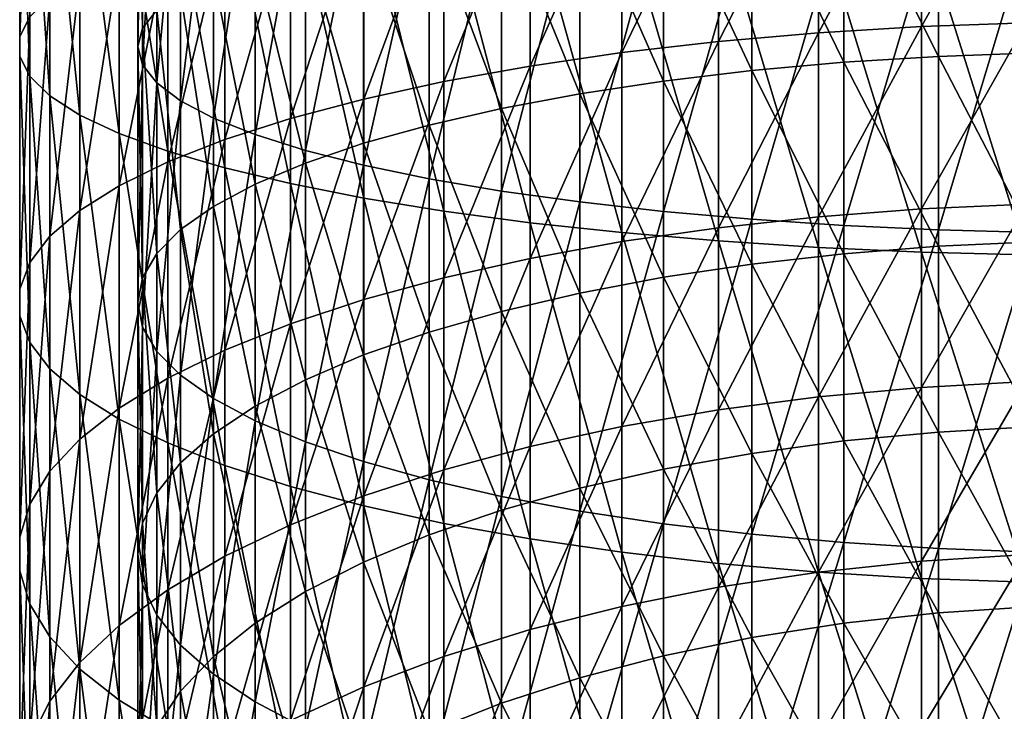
# Model space of a CAD drawing. Header units: metres. Extents: x -22 to 73, y -229 to 22.
# Tile 44 of 256: x -14 to -2, y -161 to -152. Entities that reach past the tile are written whole.
import ezdxf

# ---------------------------------------------------------------- set-up
doc = ezdxf.new("R2010")
doc.units = ezdxf.units.M
doc.layers.add('solid_509500_SW0001', color=7, linetype='CONTINUOUS')

msp = doc.modelspace()

# ---------------------------------------------------------------- linework, layer by layer
at = {"layer": 'solid_509500_SW0001'}
for points in [[(-13.984142, -152.268234, 304.710083), (-13.984142, -149.054703, 305.21579), (-13.8575, -148.89183, 303.899567)], [(-13.8575, -152.018967, 303.40744), (-13.984142, -152.268234, 304.710083), (-13.8575, -148.89183, 303.899567)], [(-13.984142, -152.518616, 306.018616), (-13.984142, -149.218307, 306.537994), (-13.984142, -149.054703, 305.21579)], [(-13.984142, -152.268234, 304.710083), (-13.984142, -152.518616, 306.018616), (-13.984142, -149.054703, 305.21579)], [(-12.439809, -152.163162, 304.16098), (-12.439809, -148.986038, 304.66095), (-12.5, -149.136505, 305.876892)], [(-12.439809, -152.163162, 304.16098), (-12.259816, -151.935104, 302.969177), (-12.439809, -148.986038, 304.66095)], [(-13.8575, -152.767883, 307.321259), (-13.8575, -149.381165, 307.854218), (-13.984142, -149.218307, 306.537994)], [(-13.984142, -152.518616, 306.018616), (-13.8575, -152.767883, 307.321259), (-13.984142, -149.218307, 306.537994)], [(-12.5, -152.393433, 305.364349), (-12.5, -149.136505, 305.876892), (-12.439809, -149.286957, 307.092834)], [(-12.5, -152.393433, 305.364349), (-12.439809, -152.163162, 304.16098), (-12.5, -149.136505, 305.876892)], [(-12.439809, -152.623688, 306.567719), (-12.5, -152.393433, 305.364349), (-12.439809, -149.286957, 307.092834)], [(-12.439809, -152.623688, 306.567719), (-12.439809, -149.286957, 307.092834), (-12.259816, -149.435974, 308.297058)], [(-13.605362, -153.013748, 308.606171), (-13.605362, -149.541824, 309.152527), (-13.8575, -149.381165, 307.854218)], [(-13.8575, -152.767883, 307.321259), (-13.605362, -153.013748, 308.606171), (-13.8575, -149.381165, 307.854218)], [(-12.259816, -152.851746, 307.759521), (-12.439809, -152.623688, 306.567719), (-12.259816, -149.435974, 308.297058)], [(-12.259816, -152.851746, 307.759521), (-12.259816, -149.435974, 308.297058), (-11.961754, -149.582092, 309.477966)], [(-13.230011, -153.253998, 309.861694), (-13.230011, -149.698807, 310.421173), (-13.605362, -149.541824, 309.152527)], [(-13.605362, -153.013748, 308.606171), (-13.230011, -153.253998, 309.861694), (-13.605362, -149.541824, 309.152527)], [(-11.961754, -153.075378, 308.928253), (-12.259816, -152.851746, 307.759521), (-11.961754, -149.582092, 309.477966)], [(-11.961754, -153.075378, 308.928253), (-11.961754, -149.582092, 309.477966), (-11.548494, -149.723923, 310.624237)], [(-12.734848, -153.48645, 311.076538), (-12.734848, -149.850693, 311.648682), (-13.230011, -149.698807, 310.421173)], [(-13.230011, -153.253998, 309.861694), (-12.734848, -153.48645, 311.076538), (-13.230011, -149.698807, 310.421173)], [(-11.548494, -153.292435, 310.062653), (-11.961754, -153.075378, 308.928253), (-11.548494, -149.723923, 310.624237)], [(-11.548494, -153.292435, 310.062653), (-11.548494, -149.723923, 310.624237), (-11.024015, -149.860107, 311.724762)], [(-3.944256, -152.220901, 291.639801), (-3.944256, -149.868851, 292.170807), (-2.649518, -149.80983, 291.862305)], [(-2.649518, -152.141663, 291.335876), (-3.944256, -152.220901, 291.639801), (-2.649518, -149.80983, 291.862305)], [(-2.649518, -152.141663, 291.335876), (-2.649518, -149.80983, 291.862305), (-1.330785, -149.774185, 291.676086)], [(-1.330785, -152.093826, 291.152405), (-2.649518, -152.141663, 291.335876), (-1.330785, -149.774185, 291.676086)], [(-12.124355, -153.709, 312.239624), (-12.124355, -149.996109, 312.823914), (-12.734848, -149.850693, 311.648682)], [(-12.734848, -153.48645, 311.076538), (-12.124355, -153.709, 312.239624), (-12.734848, -149.850693, 311.648682)], [(-11.024015, -153.500854, 311.151825), (-11.548494, -153.292435, 310.062653), (-11.024015, -149.860107, 311.724762)], [(-11.024015, -153.500854, 311.151825), (-11.024015, -149.860107, 311.724762), (-10.393371, -149.989304, 312.768951)], [(-6.415171, -152.470428, 292.597015), (-6.415171, -150.054764, 293.142395), (-5.203274, -149.950745, 292.598816)], [(-5.203274, -152.330826, 292.061462), (-6.415171, -152.470428, 292.597015), (-5.203274, -149.950745, 292.598816)], [(-5.203274, -152.330826, 292.061462), (-5.203274, -149.950745, 292.598816), (-3.944256, -149.868851, 292.170807)], [(-3.944256, -152.220901, 291.639801), (-5.203274, -152.330826, 292.061462), (-3.944256, -149.868851, 292.170807)], [(-11.404063, -153.919647, 313.340454), (-11.404063, -150.133743, 313.936218), (-12.124355, -149.996109, 312.823914)], [(-12.124355, -153.709, 312.239624), (-11.404063, -153.919647, 313.340454), (-12.124355, -149.996109, 312.823914)], [(-10.393371, -153.698593, 312.185242), (-11.024015, -153.500854, 311.151825), (-10.393371, -149.989304, 312.768951)], [(-10.393371, -153.698593, 312.185242), (-10.393371, -149.989304, 312.768951), (-9.662631, -150.110306, 313.746796)], [(-7.568972, -152.638474, 293.241638), (-7.568972, -150.179962, 293.796661), (-6.415171, -150.054764, 293.142395)], [(-6.415171, -152.470428, 292.597015), (-7.568972, -152.638474, 293.241638), (-6.415171, -150.054764, 293.142395)], [(-2.438629, -152.516815, 292.774963), (-2.438629, -150.089325, 293.322998), (-3.628558, -150.14534, 293.615753)], [(-1.225214, -152.47142, 292.6008), (-1.225214, -150.055496, 293.14621), (-2.438629, -150.089325, 293.322998)], [(-2.438629, -152.516815, 292.774963), (-1.225214, -152.47142, 292.6008), (-2.438629, -150.089325, 293.322998)], [(-10.580494, -154.116455, 314.369019), (-10.580494, -150.262344, 314.975555), (-11.404063, -150.133743, 313.936218)], [(-11.404063, -153.919647, 313.340454), (-10.580494, -154.116455, 314.369019), (-11.404063, -150.133743, 313.936218)], [(-9.662631, -153.883774, 313.152954), (-10.393371, -153.698593, 312.185242), (-9.662631, -150.110306, 313.746796)], [(-9.662631, -153.883774, 313.152954), (-9.662631, -150.110306, 313.746796), (-8.838835, -150.221924, 314.648834)], [(-8.654225, -152.83342, 293.989441), (-8.654225, -150.325195, 294.555695), (-7.568972, -150.179962, 293.796661)], [(-7.568972, -152.638474, 293.241638), (-8.654225, -152.83342, 293.989441), (-7.568972, -150.179962, 293.796661)], [(-3.628558, -152.59201, 293.063385), (-3.628558, -150.14534, 293.615753), (-4.783543, -150.223007, 294.021637)], [(-3.628558, -152.59201, 293.063385), (-2.438629, -152.516815, 292.774963), (-3.628558, -150.14534, 293.615753)], [(-9.661106, -154.297684, 315.316071), (-9.661106, -150.380753, 315.932465), (-10.580494, -150.262344, 314.975555)], [(-10.580494, -154.116455, 314.369019), (-9.661106, -154.297684, 315.316071), (-10.580494, -150.262344, 314.975555)], [(-8.838835, -154.054596, 314.045685), (-9.662631, -153.883774, 313.152954), (-8.838835, -150.221924, 314.648834)], [(-9.661106, -153.053513, 294.833679), (-9.661106, -150.489166, 295.412628), (-8.654225, -150.325195, 294.555695)], [(-8.654225, -152.83342, 293.989441), (-9.661106, -153.053513, 294.833679), (-8.654225, -150.325195, 294.555695)], [(-8.838835, -154.054596, 314.045685), (-8.838835, -150.221924, 314.648834), (-7.929916, -150.323074, 315.46637)], [(-7.929916, -154.209412, 314.854797), (-8.838835, -154.054596, 314.045685), (-7.929916, -150.323074, 315.46637)], [(-7.929916, -154.209412, 314.854797), (-7.929916, -150.323074, 315.46637), (-6.944628, -150.412811, 316.191589)], [(-5.892459, -152.828568, 293.970795), (-5.892459, -150.321579, 294.536774), (-6.944628, -150.440109, 295.156189)], [(-4.783543, -152.696259, 293.463287), (-4.783543, -150.223007, 294.021637), (-5.892459, -150.321579, 294.536774)], [(-5.892459, -152.828568, 293.970795), (-4.783543, -152.696259, 293.463287), (-5.892459, -150.321579, 294.536774)], [(-4.783543, -152.696259, 293.463287), (-3.628558, -152.59201, 293.063385), (-4.783543, -150.223007, 294.021637)], [(-8.654225, -154.461655, 316.173004), (-8.654225, -150.4879, 316.79834), (-9.661106, -150.380753, 315.932465)], [(-9.661106, -154.297684, 315.316071), (-8.654225, -154.461655, 316.173004), (-9.661106, -150.380753, 315.932465)], [(-6.944628, -154.346741, 315.57251), (-7.929916, -154.209412, 314.854797), (-6.944628, -150.412811, 316.191589)], [(-6.944628, -152.987656, 294.581055), (-6.944628, -150.440109, 295.156189), (-7.929916, -150.577438, 295.873901)], [(-6.944628, -154.346741, 315.57251), (-6.944628, -150.412811, 316.191589), (-5.892459, -150.490265, 316.817474)], [(-6.944628, -152.987656, 294.581055), (-5.892459, -152.828568, 293.970795), (-6.944628, -150.440109, 295.156189)], [(-10.580494, -153.296753, 295.766724), (-10.580494, -150.670395, 296.35968), (-9.661106, -150.489166, 295.412628)], [(-9.661106, -153.053513, 294.833679), (-10.580494, -153.296753, 295.766724), (-9.661106, -150.489166, 295.412628)], [(-7.929916, -153.171982, 295.288147), (-7.929916, -150.577438, 295.873901), (-8.838835, -150.732254, 296.683014)], [(-7.568972, -154.606888, 316.932037), (-7.568972, -150.582794, 317.565308), (-8.654225, -150.4879, 316.79834)], [(-8.654225, -154.461655, 316.173004), (-7.568972, -154.606888, 316.932037), (-8.654225, -150.4879, 316.79834)], [(-7.929916, -153.171982, 295.288147), (-6.944628, -152.987656, 294.581055), (-7.929916, -150.577438, 295.873901)], [(-6.415171, -154.732086, 317.586304), (-6.415171, -150.664597, 318.22641), (-7.568972, -150.582794, 317.565308)], [(-7.568972, -154.606888, 316.932037), (-6.415171, -154.732086, 317.586304), (-7.568972, -150.582794, 317.565308)], [(-5.892459, -154.465271, 316.191925), (-6.944628, -154.346741, 315.57251), (-5.892459, -150.490265, 316.817474)], [(-5.892459, -154.465271, 316.191925), (-5.892459, -150.490265, 316.817474), (-4.783543, -150.554672, 317.337982)], [(-4.783543, -154.563843, 316.707062), (-5.892459, -154.465271, 316.191925), (-4.783543, -150.554672, 317.337982)], [(-4.783543, -154.563843, 316.707062), (-4.783543, -150.554672, 317.337982), (-3.628558, -150.605408, 317.748108)], [(-11.404063, -153.560928, 296.780121), (-11.404063, -150.867203, 297.388275), (-10.580494, -150.670395, 296.35968)], [(-10.580494, -153.296753, 295.766724), (-11.404063, -153.560928, 296.780121), (-10.580494, -150.670395, 296.35968)], [(-5.203274, -154.836105, 318.129913), (-5.203274, -150.732559, 318.775665), (-6.415171, -150.664597, 318.22641)], [(-6.415171, -154.732086, 317.586304), (-5.203274, -154.836105, 318.129913), (-6.415171, -150.664597, 318.22641)], [(-3.628558, -154.64151, 317.112946), (-4.783543, -154.563843, 316.707062), (-3.628558, -150.605408, 317.748108)], [(-3.628558, -154.64151, 317.112946), (-3.628558, -150.605408, 317.748108), (-2.438629, -150.642014, 318.043915)], [(-2.438629, -154.697525, 317.405701), (-3.628558, -154.64151, 317.112946), (-2.438629, -150.642014, 318.043915)], [(-2.438629, -154.697525, 317.405701), (-2.438629, -150.642014, 318.043915), (-1.225214, -150.664124, 318.222534)], [(-1.225214, -154.731354, 317.582489), (-2.438629, -154.697525, 317.405701), (-1.225214, -150.664124, 318.222534)], [(-8.838835, -153.379807, 296.085297), (-8.838835, -150.732254, 296.683014), (-9.662631, -150.903076, 297.575745)], [(-8.838835, -153.379807, 296.085297), (-7.929916, -153.171982, 295.288147), (-8.838835, -150.732254, 296.683014)], [(-3.944256, -154.917999, 318.557892), (-3.944256, -150.786072, 319.20813), (-5.203274, -150.732559, 318.775665)], [(-5.203274, -154.836105, 318.129913), (-3.944256, -154.917999, 318.557892), (-5.203274, -150.732559, 318.775665)], [(-2.649518, -154.97702, 318.866394), (-2.649518, -150.824646, 319.519836), (-3.944256, -150.786072, 319.20813)], [(-3.944256, -154.917999, 318.557892), (-2.649518, -154.97702, 318.866394), (-3.944256, -150.786072, 319.20813)], [(-1.330785, -155.012665, 319.052612), (-1.330785, -150.847931, 319.708008), (-2.649518, -150.824646, 319.519836)], [(-2.649518, -154.97702, 318.866394), (-1.330785, -155.012665, 319.052612), (-2.649518, -150.824646, 319.519836)], [(-12.124355, -153.843658, 297.864685), (-12.124355, -151.07785, 298.489075), (-11.404063, -150.867203, 297.388275)], [(-11.404063, -153.560928, 296.780121), (-12.124355, -153.843658, 297.864685), (-11.404063, -150.867203, 297.388275)], [(-9.662631, -153.609085, 296.964813), (-9.662631, -150.903076, 297.575745), (-10.393371, -151.088257, 298.543457)], [(-9.662631, -153.609085, 296.964813), (-8.838835, -153.379807, 296.085297), (-9.662631, -150.903076, 297.575745)], [(-12.734848, -154.142395, 299.010559), (-12.734848, -151.3004, 299.652161), (-12.124355, -151.07785, 298.489075)], [(-12.124355, -153.843658, 297.864685), (-12.734848, -154.142395, 299.010559), (-12.124355, -151.07785, 298.489075)], [(-10.393371, -153.857635, 297.918243), (-10.393371, -151.088257, 298.543457), (-11.024015, -151.285995, 299.576904)], [(-10.393371, -153.857635, 297.918243), (-9.662631, -153.609085, 296.964813), (-10.393371, -151.088257, 298.543457)], [(-13.230011, -154.454407, 300.207428), (-13.230011, -151.532867, 300.867004), (-12.734848, -151.3004, 299.652161)], [(-12.734848, -154.142395, 299.010559), (-13.230011, -154.454407, 300.207428), (-12.734848, -151.3004, 299.652161)], [(-11.024015, -154.123062, 298.936401), (-11.024015, -151.285995, 299.576904), (-11.548494, -151.494415, 300.666046)], [(-11.024015, -154.123062, 298.936401), (-10.393371, -153.857635, 297.918243), (-11.024015, -151.285995, 299.576904)], [(-13.605362, -154.776871, 301.444397), (-13.605362, -151.773102, 302.122528), (-13.230011, -151.532867, 300.867004)], [(-13.230011, -154.454407, 300.207428), (-13.605362, -154.776871, 301.444397), (-13.230011, -151.532867, 300.867004)], [(-11.548494, -154.402786, 300.00946), (-11.548494, -151.494415, 300.666046), (-11.961754, -151.711472, 301.800446)], [(-11.548494, -154.402786, 300.00946), (-11.024015, -154.123062, 298.936401), (-11.548494, -151.494415, 300.666046)], [(-13.8575, -155.106888, 302.710327), (-13.8575, -152.018967, 303.40744), (-13.605362, -151.773102, 302.122528)], [(-13.605362, -154.776871, 301.444397), (-13.8575, -155.106888, 302.710327), (-13.605362, -151.773102, 302.122528)], [(-11.961754, -154.694153, 301.127075), (-11.961754, -151.711472, 301.800446), (-12.259816, -151.935104, 302.969177)], [(-11.961754, -154.694153, 301.127075), (-11.548494, -154.402786, 300.00946), (-11.961754, -151.711472, 301.800446)], [(-12.259816, -154.994324, 302.278534), (-12.259816, -151.935104, 302.969177), (-12.439809, -152.163162, 304.16098)], [(-12.259816, -154.994324, 302.278534), (-11.961754, -154.694153, 301.127075), (-12.259816, -151.935104, 302.969177)], [(-13.984142, -155.441452, 303.993683), (-13.984142, -152.268234, 304.710083), (-13.8575, -152.018967, 303.40744)], [(-13.8575, -155.106888, 302.710327), (-13.984142, -155.441452, 303.993683), (-13.8575, -152.018967, 303.40744)], [(-12.439809, -155.300415, 303.452698), (-12.439809, -152.163162, 304.16098), (-12.5, -152.393433, 305.364349)], [(-12.439809, -155.300415, 303.452698), (-12.259816, -154.994324, 302.278534), (-12.439809, -152.163162, 304.16098)], [(-3.944256, -154.532837, 290.954956), (-3.944256, -152.220901, 291.639801), (-2.649518, -152.141663, 291.335876)], [(-2.649518, -154.433746, 290.656891), (-3.944256, -154.532837, 290.954956), (-2.649518, -152.141663, 291.335876)], [(-2.649518, -154.433746, 290.656891), (-2.649518, -152.141663, 291.335876), (-1.330785, -152.093826, 291.152405)], [(-1.330785, -154.373917, 290.476959), (-2.649518, -154.433746, 290.656891), (-1.330785, -152.093826, 291.152405)], [(-13.984142, -155.777527, 305.282898), (-13.984142, -152.518616, 306.018616), (-13.984142, -152.268234, 304.710083)], [(-13.984142, -155.441452, 303.993683), (-13.984142, -155.777527, 305.282898), (-13.984142, -152.268234, 304.710083)], [(-5.203274, -154.670303, 291.368439), (-5.203274, -152.330826, 292.061462), (-3.944256, -152.220901, 291.639801)], [(-3.944256, -154.532837, 290.954956), (-5.203274, -154.670303, 291.368439), (-3.944256, -152.220901, 291.639801)], [(-12.5, -155.609497, 304.638275), (-12.5, -152.393433, 305.364349), (-12.439809, -152.623688, 306.567719)], [(-12.5, -155.609497, 304.638275), (-12.439809, -155.300415, 303.452698), (-12.5, -152.393433, 305.364349)], [(-6.415171, -154.84491, 291.893646), (-6.415171, -152.470428, 292.597015), (-5.203274, -152.330826, 292.061462)], [(-5.203274, -154.670303, 291.368439), (-6.415171, -154.84491, 291.893646), (-5.203274, -152.330826, 292.061462)], [(-13.8575, -156.112091, 306.566254), (-13.8575, -152.767883, 307.321259), (-13.984142, -152.518616, 306.018616)], [(-13.984142, -155.777527, 305.282898), (-13.8575, -156.112091, 306.566254), (-13.984142, -152.518616, 306.018616)], [(-7.568972, -155.055069, 292.525757), (-7.568972, -152.638474, 293.241638), (-6.415171, -152.470428, 292.597015)], [(-6.415171, -154.84491, 291.893646), (-7.568972, -155.055069, 292.525757), (-6.415171, -152.470428, 292.597015)], [(-2.438629, -154.902924, 292.068146), (-2.438629, -152.516815, 292.774963), (-3.628558, -152.59201, 293.063385)], [(-1.225214, -154.846146, 291.897339), (-1.225214, -152.47142, 292.6008), (-2.438629, -152.516815, 292.774963)], [(-2.438629, -154.902924, 292.068146), (-1.225214, -154.846146, 291.897339), (-2.438629, -152.516815, 292.774963)], [(-12.439809, -155.918564, 305.823883), (-12.5, -155.609497, 304.638275), (-12.439809, -152.623688, 306.567719)], [(-12.439809, -155.918564, 305.823883), (-12.439809, -152.623688, 306.567719), (-12.259816, -152.851746, 307.759521)], [(-8.654225, -155.298874, 293.259094), (-8.654225, -152.83342, 293.989441), (-7.568972, -152.638474, 293.241638)], [(-7.568972, -155.055069, 292.525757), (-8.654225, -155.298874, 293.259094), (-7.568972, -152.638474, 293.241638)], [(-3.628558, -154.996964, 292.350983), (-3.628558, -152.59201, 293.063385), (-4.783543, -152.696259, 293.463287)], [(-3.628558, -154.996964, 292.350983), (-2.438629, -154.902924, 292.068146), (-3.628558, -152.59201, 293.063385)], [(-13.605362, -156.442108, 307.832153), (-13.605362, -153.013748, 308.606171), (-13.8575, -152.767883, 307.321259)], [(-13.8575, -156.112091, 306.566254), (-13.605362, -156.442108, 307.832153), (-13.8575, -152.767883, 307.321259)], [(-4.783543, -155.127335, 292.743134), (-4.783543, -152.696259, 293.463287), (-5.892459, -152.828568, 293.970795)], [(-4.783543, -155.127335, 292.743134), (-3.628558, -154.996964, 292.350983), (-4.783543, -152.696259, 293.463287)], [(-12.259816, -156.224655, 306.998047), (-12.439809, -155.918564, 305.823883), (-12.259816, -152.851746, 307.759521)], [(-12.259816, -156.224655, 306.998047), (-12.259816, -152.851746, 307.759521), (-11.961754, -153.075378, 308.928253)], [(-9.661106, -155.574127, 294.087006), (-9.661106, -153.053513, 294.833679), (-8.654225, -152.83342, 293.989441)], [(-8.654225, -155.298874, 293.259094), (-9.661106, -155.574127, 294.087006), (-8.654225, -152.83342, 293.989441)], [(-5.892459, -155.292801, 293.240814), (-5.892459, -152.828568, 293.970795), (-6.944628, -152.987656, 294.581055)], [(-5.892459, -155.292801, 293.240814), (-4.783543, -155.127335, 292.743134), (-5.892459, -152.828568, 293.970795)], [(-13.230011, -156.764572, 309.069153), (-13.230011, -153.253998, 309.861694), (-13.605362, -153.013748, 308.606171)], [(-13.605362, -156.442108, 307.832153), (-13.230011, -156.764572, 309.069153), (-13.605362, -153.013748, 308.606171)], [(-10.580494, -155.878326, 295.002014), (-10.580494, -153.296753, 295.766724), (-9.661106, -153.053513, 294.833679)], [(-9.661106, -155.574127, 294.087006), (-10.580494, -155.878326, 295.002014), (-9.661106, -153.053513, 294.833679)], [(-6.944628, -155.49176, 293.839264), (-6.944628, -152.987656, 294.581055), (-7.929916, -153.171982, 295.288147)], [(-6.944628, -155.49176, 293.839264), (-5.892459, -155.292801, 293.240814), (-6.944628, -152.987656, 294.581055)], [(-11.961754, -156.524826, 308.149506), (-12.259816, -156.224655, 306.998047), (-11.961754, -153.075378, 308.928253)], [(-11.961754, -156.524826, 308.149506), (-11.961754, -153.075378, 308.928253), (-11.548494, -153.292435, 310.062653)], [(-7.929916, -155.72229, 294.532684), (-7.929916, -153.171982, 295.288147), (-8.838835, -153.379807, 296.085297)], [(-7.929916, -155.72229, 294.532684), (-6.944628, -155.49176, 293.839264), (-7.929916, -153.171982, 295.288147)], [(-12.734848, -157.076584, 310.266022), (-12.734848, -153.48645, 311.076538), (-13.230011, -153.253998, 309.861694)], [(-13.230011, -156.764572, 309.069153), (-12.734848, -157.076584, 310.266022), (-13.230011, -153.253998, 309.861694)], [(-11.548494, -156.816193, 309.26712), (-11.961754, -156.524826, 308.149506), (-11.548494, -153.292435, 310.062653)], [(-11.548494, -156.816193, 309.26712), (-11.548494, -153.292435, 310.062653), (-11.024015, -153.500854, 311.151825)], [(-11.404063, -156.208725, 295.995789), (-11.404063, -153.560928, 296.780121), (-10.580494, -153.296753, 295.766724)], [(-10.580494, -155.878326, 295.002014), (-11.404063, -156.208725, 295.995789), (-10.580494, -153.296753, 295.766724)], [(-8.838835, -155.982193, 295.314392), (-8.838835, -153.379807, 296.085297), (-9.662631, -153.609085, 296.964813)], [(-8.838835, -155.982193, 295.314392), (-7.929916, -155.72229, 294.532684), (-8.838835, -153.379807, 296.085297)], [(-12.124355, -157.37532, 311.411896), (-12.124355, -153.709, 312.239624), (-12.734848, -153.48645, 311.076538)], [(-12.734848, -157.076584, 310.266022), (-12.124355, -157.37532, 311.411896), (-12.734848, -153.48645, 311.076538)], [(-11.024015, -157.095932, 310.340179), (-11.548494, -156.816193, 309.26712), (-11.024015, -153.500854, 311.151825)], [(-11.024015, -157.095932, 310.340179), (-11.024015, -153.500854, 311.151825), (-10.393371, -153.698593, 312.185242)], [(-12.124355, -156.562317, 297.059326), (-12.124355, -153.843658, 297.864685), (-11.404063, -153.560928, 296.780121)], [(-11.404063, -156.208725, 295.995789), (-12.124355, -156.562317, 297.059326), (-11.404063, -153.560928, 296.780121)], [(-9.662631, -156.268936, 296.17691), (-9.662631, -153.609085, 296.964813), (-10.393371, -153.857635, 297.918243)], [(-9.662631, -156.268936, 296.17691), (-8.838835, -155.982193, 295.314392), (-9.662631, -153.609085, 296.964813)], [(-11.404063, -157.658051, 312.49646), (-11.404063, -153.919647, 313.340454), (-12.124355, -153.709, 312.239624)], [(-12.124355, -157.37532, 311.411896), (-11.404063, -157.658051, 312.49646), (-12.124355, -153.709, 312.239624)], [(-10.393371, -157.361343, 311.358307), (-11.024015, -157.095932, 310.340179), (-10.393371, -153.698593, 312.185242)], [(-10.393371, -157.361343, 311.358307), (-10.393371, -153.698593, 312.185242), (-9.662631, -153.883774, 313.152954)], [(-12.734848, -156.935913, 298.183044), (-12.734848, -154.142395, 299.010559), (-12.124355, -153.843658, 297.864685)], [(-12.124355, -156.562317, 297.059326), (-12.734848, -156.935913, 298.183044), (-12.124355, -153.843658, 297.864685)], [(-10.580494, -157.922226, 313.509827), (-10.580494, -154.116455, 314.369019), (-11.404063, -153.919647, 313.340454)], [(-11.404063, -157.658051, 312.49646), (-10.580494, -157.922226, 313.509827), (-11.404063, -153.919647, 313.340454)], [(-10.393371, -156.579788, 297.111877), (-10.393371, -153.857635, 297.918243), (-11.024015, -154.123062, 298.936401)], [(-10.393371, -156.579788, 297.111877), (-9.662631, -156.268936, 296.17691), (-10.393371, -153.857635, 297.918243)], [(-9.662631, -157.609894, 312.311737), (-10.393371, -157.361343, 311.358307), (-9.662631, -153.883774, 313.152954)], [(-9.662631, -157.609894, 312.311737), (-9.662631, -153.883774, 313.152954), (-8.838835, -154.054596, 314.045685)], [(-13.230011, -157.326126, 299.35675), (-13.230011, -154.454407, 300.207428), (-12.734848, -154.142395, 299.010559)], [(-12.734848, -156.935913, 298.183044), (-13.230011, -157.326126, 299.35675), (-12.734848, -154.142395, 299.010559)], [(-11.024015, -156.911728, 298.110321), (-11.024015, -154.123062, 298.936401), (-11.548494, -154.402786, 300.00946)], [(-11.024015, -156.911728, 298.110321), (-10.393371, -156.579788, 297.111877), (-11.024015, -154.123062, 298.936401)], [(-9.661106, -158.165466, 314.442871), (-9.661106, -154.297684, 315.316071), (-10.580494, -154.116455, 314.369019)], [(-10.580494, -157.922226, 313.509827), (-9.661106, -158.165466, 314.442871), (-10.580494, -154.116455, 314.369019)], [(-8.838835, -157.839188, 313.191254), (-9.662631, -157.609894, 312.311737), (-8.838835, -154.054596, 314.045685)], [(-8.838835, -157.839188, 313.191254), (-8.838835, -154.054596, 314.045685), (-7.929916, -154.209412, 314.854797)], [(-8.654225, -158.385559, 315.28714), (-8.654225, -154.461655, 316.173004), (-9.661106, -154.297684, 315.316071)], [(-9.661106, -158.165466, 314.442871), (-8.654225, -158.385559, 315.28714), (-9.661106, -154.297684, 315.316071)], [(-7.929916, -158.046997, 313.988434), (-8.838835, -157.839188, 313.191254), (-7.929916, -154.209412, 314.854797)], [(-7.929916, -158.046997, 313.988434), (-7.929916, -154.209412, 314.854797), (-6.944628, -154.346741, 315.57251)], [(-11.548494, -157.261581, 299.162598), (-11.548494, -154.402786, 300.00946), (-11.961754, -154.694153, 301.127075)], [(-11.548494, -157.261581, 299.162598), (-11.024015, -156.911728, 298.110321), (-11.548494, -154.402786, 300.00946)], [(-6.944628, -158.231323, 314.695526), (-7.929916, -158.046997, 313.988434), (-6.944628, -154.346741, 315.57251)], [(-6.944628, -158.231323, 314.695526), (-6.944628, -154.346741, 315.57251), (-5.892459, -154.465271, 316.191925)], [(-2.649518, -156.676086, 289.828339), (-2.649518, -154.433746, 290.656891), (-1.330785, -154.373917, 290.476959)], [(-1.330785, -156.604538, 289.65274), (-2.649518, -156.676086, 289.828339), (-1.330785, -154.373917, 290.476959)], [(-13.605362, -157.729416, 300.569794), (-13.605362, -154.776871, 301.444397), (-13.230011, -154.454407, 300.207428)], [(-13.230011, -157.326126, 299.35675), (-13.605362, -157.729416, 300.569794), (-13.230011, -154.454407, 300.207428)], [(-7.568972, -158.580505, 316.034943), (-7.568972, -154.606888, 316.932037), (-8.654225, -154.461655, 316.173004)], [(-8.654225, -158.385559, 315.28714), (-7.568972, -158.580505, 316.034943), (-8.654225, -154.461655, 316.173004)], [(-5.892459, -158.390411, 315.305786), (-6.944628, -158.231323, 314.695526), (-5.892459, -154.465271, 316.191925)], [(-5.892459, -158.390411, 315.305786), (-5.892459, -154.465271, 316.191925), (-4.783543, -154.563843, 316.707062)], [(-5.203274, -156.95903, 290.522766), (-5.203274, -154.670303, 291.368439), (-3.944256, -154.532837, 290.954956)], [(-3.944256, -156.794601, 290.119232), (-5.203274, -156.95903, 290.522766), (-3.944256, -154.532837, 290.954956)], [(-3.944256, -156.794601, 290.119232), (-3.944256, -154.532837, 290.954956), (-2.649518, -154.433746, 290.656891)], [(-2.649518, -156.676086, 289.828339), (-3.944256, -156.794601, 290.119232), (-2.649518, -154.433746, 290.656891)], [(-6.415171, -158.74855, 316.679535), (-6.415171, -154.732086, 317.586304), (-7.568972, -154.606888, 316.932037)], [(-7.568972, -158.580505, 316.034943), (-6.415171, -158.74855, 316.679535), (-7.568972, -154.606888, 316.932037)], [(-6.415171, -157.167877, 291.035309), (-6.415171, -154.84491, 291.893646), (-5.203274, -154.670303, 291.368439)], [(-5.203274, -156.95903, 290.522766), (-6.415171, -157.167877, 291.035309), (-5.203274, -154.670303, 291.368439)], [(-4.783543, -158.52272, 315.813293), (-5.892459, -158.390411, 315.305786), (-4.783543, -154.563843, 316.707062)], [(-4.783543, -158.52272, 315.813293), (-4.783543, -154.563843, 316.707062), (-3.628558, -154.64151, 317.112946)], [(-3.628558, -158.626968, 316.213196), (-4.783543, -158.52272, 315.813293), (-3.628558, -154.64151, 317.112946)], [(-3.628558, -158.626968, 316.213196), (-3.628558, -154.64151, 317.112946), (-2.438629, -154.697525, 317.405701)], [(-13.8575, -158.142136, 301.811188), (-13.8575, -155.106888, 302.710327), (-13.605362, -154.776871, 301.444397)], [(-13.605362, -157.729416, 300.569794), (-13.8575, -158.142136, 301.811188), (-13.605362, -154.776871, 301.444397)], [(-11.961754, -157.625961, 300.258606), (-11.961754, -154.694153, 301.127075), (-12.259816, -154.994324, 302.278534)], [(-11.961754, -157.625961, 300.258606), (-11.548494, -157.261581, 299.162598), (-11.961754, -154.694153, 301.127075)], [(-5.203274, -158.888153, 317.215088), (-5.203274, -154.836105, 318.129913), (-6.415171, -154.732086, 317.586304)], [(-6.415171, -158.74855, 316.679535), (-5.203274, -158.888153, 317.215088), (-6.415171, -154.732086, 317.586304)], [(-2.438629, -158.702164, 316.501617), (-3.628558, -158.626968, 316.213196), (-2.438629, -154.697525, 317.405701)], [(-2.438629, -158.702164, 316.501617), (-2.438629, -154.697525, 317.405701), (-1.225214, -154.731354, 317.582489)], [(-1.225214, -158.747559, 316.675781), (-2.438629, -158.702164, 316.501617), (-1.225214, -154.731354, 317.582489)], [(-7.568972, -157.419235, 291.652191), (-7.568972, -155.055069, 292.525757), (-6.415171, -154.84491, 291.893646)], [(-6.415171, -157.167877, 291.035309), (-7.568972, -157.419235, 291.652191), (-6.415171, -154.84491, 291.893646)], [(-3.944256, -158.998077, 317.636749), (-3.944256, -154.917999, 318.557892), (-5.203274, -154.836105, 318.129913)], [(-5.203274, -158.888153, 317.215088), (-3.944256, -158.998077, 317.636749), (-5.203274, -154.836105, 318.129913)], [(-2.649518, -159.077316, 317.940704), (-2.649518, -154.97702, 318.866394), (-3.944256, -154.917999, 318.557892)], [(-3.944256, -158.998077, 317.636749), (-2.649518, -159.077316, 317.940704), (-3.944256, -154.917999, 318.557892)], [(-2.438629, -157.237259, 291.205597), (-2.438629, -154.902924, 292.068146), (-3.628558, -154.996964, 292.350983)], [(-1.225214, -157.169342, 291.03891), (-1.225214, -154.846146, 291.897339), (-2.438629, -154.902924, 292.068146)], [(-2.438629, -157.237259, 291.205597), (-1.225214, -157.169342, 291.03891), (-2.438629, -154.902924, 292.068146)], [(-12.259816, -158.001358, 301.387756), (-12.259816, -154.994324, 302.278534), (-12.439809, -155.300415, 303.452698)], [(-12.259816, -158.001358, 301.387756), (-11.961754, -157.625961, 300.258606), (-12.259816, -154.994324, 302.278534)], [(-3.628558, -157.349731, 291.481628), (-3.628558, -154.996964, 292.350983), (-4.783543, -155.127335, 292.743134)], [(-3.628558, -157.349731, 291.481628), (-2.438629, -157.237259, 291.205597), (-3.628558, -154.996964, 292.350983)], [(-1.330785, -159.125153, 318.124176), (-1.330785, -155.012665, 319.052612), (-2.649518, -154.97702, 318.866394)], [(-2.649518, -159.077316, 317.940704), (-1.330785, -159.125153, 318.124176), (-2.649518, -154.97702, 318.866394)], [(-13.984142, -158.560547, 303.069733), (-13.984142, -155.441452, 303.993683), (-13.8575, -155.106888, 302.710327)], [(-13.8575, -158.142136, 301.811188), (-13.984142, -158.560547, 303.069733), (-13.8575, -155.106888, 302.710327)], [(-8.654225, -157.710846, 292.367889), (-8.654225, -155.298874, 293.259094), (-7.568972, -155.055069, 292.525757)], [(-7.568972, -157.419235, 291.652191), (-8.654225, -157.710846, 292.367889), (-7.568972, -155.055069, 292.525757)], [(-4.783543, -157.505661, 291.864319), (-4.783543, -155.127335, 292.743134), (-5.892459, -155.292801, 293.240814)], [(-4.783543, -157.505661, 291.864319), (-3.628558, -157.349731, 291.481628), (-4.783543, -155.127335, 292.743134)], [(-12.439809, -158.384171, 302.539215), (-12.439809, -155.300415, 303.452698), (-12.5, -155.609497, 304.638275)], [(-12.439809, -158.384171, 302.539215), (-12.259816, -158.001358, 301.387756), (-12.439809, -155.300415, 303.452698)], [(-9.661106, -158.040054, 293.175842), (-9.661106, -155.574127, 294.087006), (-8.654225, -155.298874, 293.259094)], [(-8.654225, -157.710846, 292.367889), (-9.661106, -158.040054, 293.175842), (-8.654225, -155.298874, 293.259094)], [(-5.892459, -157.703568, 292.350037), (-5.892459, -155.292801, 293.240814), (-6.944628, -155.49176, 293.839264)], [(-5.892459, -157.703568, 292.350037), (-4.783543, -157.505661, 291.864319), (-5.892459, -155.292801, 293.240814)], [(-13.984142, -158.980865, 304.333984), (-13.984142, -155.777527, 305.282898), (-13.984142, -155.441452, 303.993683)], [(-13.984142, -158.560547, 303.069733), (-13.984142, -158.980865, 304.333984), (-13.984142, -155.441452, 303.993683)], [(-6.944628, -157.941544, 292.934052), (-6.944628, -155.49176, 293.839264), (-7.929916, -155.72229, 294.532684)], [(-6.944628, -157.941544, 292.934052), (-5.892459, -157.703568, 292.350037), (-6.944628, -155.49176, 293.839264)], [(-12.5, -158.770706, 303.701843), (-12.5, -155.609497, 304.638275), (-12.439809, -155.918564, 305.823883)], [(-12.5, -158.770706, 303.701843), (-12.439809, -158.384171, 302.539215), (-12.5, -155.609497, 304.638275)], [(-10.580494, -158.4039, 294.068787), (-10.580494, -155.878326, 295.002014), (-9.661106, -155.574127, 294.087006)], [(-9.661106, -158.040054, 293.175842), (-10.580494, -158.4039, 294.068787), (-9.661106, -155.574127, 294.087006)], [(-13.8575, -159.399292, 305.592499), (-13.8575, -156.112091, 306.566254), (-13.984142, -155.777527, 305.282898)], [(-13.984142, -158.980865, 304.333984), (-13.8575, -159.399292, 305.592499), (-13.984142, -155.777527, 305.282898)], [(-7.929916, -158.21727, 293.610779), (-7.929916, -155.72229, 294.532684), (-8.838835, -155.982193, 295.314392)], [(-7.929916, -158.21727, 293.610779), (-6.944628, -157.941544, 292.934052), (-7.929916, -155.72229, 294.532684)], [(-11.404063, -158.799057, 295.038635), (-11.404063, -156.208725, 295.995789), (-10.580494, -155.878326, 295.002014)], [(-10.580494, -158.4039, 294.068787), (-11.404063, -158.799057, 295.038635), (-10.580494, -155.878326, 295.002014)], [(-12.439809, -159.157257, 304.864502), (-12.5, -158.770706, 303.701843), (-12.439809, -155.918564, 305.823883)], [(-12.439809, -159.157257, 304.864502), (-12.439809, -155.918564, 305.823883), (-12.259816, -156.224655, 306.998047)], [(-8.838835, -158.528122, 294.373688), (-8.838835, -155.982193, 295.314392), (-9.662631, -156.268936, 296.17691)], [(-8.838835, -158.528122, 294.373688), (-7.929916, -158.21727, 293.610779), (-8.838835, -155.982193, 295.314392)], [(-13.605362, -159.812012, 306.833923), (-13.605362, -156.442108, 307.832153), (-13.8575, -156.112091, 306.566254)], [(-13.8575, -159.399292, 305.592499), (-13.605362, -159.812012, 306.833923), (-13.8575, -156.112091, 306.566254)], [(-12.259816, -159.54007, 306.01593), (-12.439809, -159.157257, 304.864502), (-12.259816, -156.224655, 306.998047)], [(-12.259816, -159.54007, 306.01593), (-12.259816, -156.224655, 306.998047), (-11.961754, -156.524826, 308.149506)], [(-12.124355, -159.221985, 296.076569), (-12.124355, -156.562317, 297.059326), (-11.404063, -156.208725, 295.995789)], [(-11.404063, -158.799057, 295.038635), (-12.124355, -159.221985, 296.076569), (-11.404063, -156.208725, 295.995789)], [(-9.662631, -158.871094, 295.215393), (-9.662631, -156.268936, 296.17691), (-10.393371, -156.579788, 297.111877)], [(-9.662631, -158.871094, 295.215393), (-8.838835, -158.528122, 294.373688), (-9.662631, -156.268936, 296.17691)], [(-13.230011, -160.215302, 308.046967), (-13.230011, -156.764572, 309.069153), (-13.605362, -156.442108, 307.832153)], [(-13.605362, -159.812012, 306.833923), (-13.230011, -160.215302, 308.046967), (-13.605362, -156.442108, 307.832153)], [(-11.961754, -159.915466, 307.145111), (-12.259816, -159.54007, 306.01593), (-11.961754, -156.524826, 308.149506)], [(-11.961754, -159.915466, 307.145111), (-11.961754, -156.524826, 308.149506), (-11.548494, -156.816193, 309.26712)], [(-12.734848, -159.668823, 297.173218), (-12.734848, -156.935913, 298.183044), (-12.124355, -156.562317, 297.059326)], [(-12.124355, -159.221985, 296.076569), (-12.734848, -159.668823, 297.173218), (-12.124355, -156.562317, 297.059326)], [(-10.393371, -159.242874, 296.127838), (-10.393371, -156.579788, 297.111877), (-11.024015, -156.911728, 298.110321)], [(-10.393371, -159.242874, 296.127838), (-9.662631, -158.871094, 295.215393), (-10.393371, -156.579788, 297.111877)], [(-2.649518, -158.858948, 288.85379), (-2.649518, -156.676086, 289.828339), (-1.330785, -156.604538, 289.65274)], [(-1.330785, -158.775986, 288.683319), (-2.649518, -158.858948, 288.85379), (-1.330785, -156.604538, 289.65274)], [(-12.734848, -160.605515, 309.220642), (-12.734848, -157.076584, 310.266022), (-13.230011, -156.764572, 309.069153)], [(-13.230011, -160.215302, 308.046967), (-12.734848, -160.605515, 309.220642), (-13.230011, -156.764572, 309.069153)], [(-3.944256, -158.996384, 289.13623), (-3.944256, -156.794601, 290.119232), (-2.649518, -156.676086, 289.828339)], [(-2.649518, -158.858948, 288.85379), (-3.944256, -158.996384, 289.13623), (-2.649518, -156.676086, 289.828339)], [(-11.548494, -160.279846, 308.241089), (-11.961754, -159.915466, 307.145111), (-11.548494, -156.816193, 309.26712)], [(-11.548494, -160.279846, 308.241089), (-11.548494, -156.816193, 309.26712), (-11.024015, -157.095932, 310.340179)], [(-5.203274, -159.187042, 289.528076), (-5.203274, -156.95903, 290.522766), (-3.944256, -156.794601, 290.119232)], [(-3.944256, -158.996384, 289.13623), (-5.203274, -159.187042, 289.528076), (-3.944256, -156.794601, 290.119232)], [(-13.230011, -160.135529, 298.318634), (-13.230011, -157.326126, 299.35675), (-12.734848, -156.935913, 298.183044)], [(-12.734848, -159.668823, 297.173218), (-13.230011, -160.135529, 298.318634), (-12.734848, -156.935913, 298.183044)], [(-11.024015, -159.639893, 297.102234), (-11.024015, -156.911728, 298.110321), (-11.548494, -157.261581, 299.162598)], [(-11.024015, -159.639893, 297.102234), (-10.393371, -159.242874, 296.127838), (-11.024015, -156.911728, 298.110321)], [(-6.415171, -159.429214, 290.025726), (-6.415171, -157.167877, 291.035309), (-5.203274, -156.95903, 290.522766)], [(-5.203274, -159.187042, 289.528076), (-6.415171, -159.429214, 290.025726), (-5.203274, -156.95903, 290.522766)], [(-12.124355, -160.979111, 310.34436), (-12.124355, -157.37532, 311.411896), (-12.734848, -157.076584, 310.266022)], [(-12.734848, -160.605515, 309.220642), (-12.124355, -160.979111, 310.34436), (-12.734848, -157.076584, 310.266022)], [(-11.024015, -160.6297, 309.293365), (-11.548494, -160.279846, 308.241089), (-11.024015, -157.095932, 310.340179)], [(-11.024015, -160.6297, 309.293365), (-11.024015, -157.095932, 310.340179), (-10.393371, -157.361343, 311.358307)], [(-11.548494, -160.058334, 298.129181), (-11.548494, -157.261581, 299.162598), (-11.961754, -157.625961, 300.258606)], [(-11.548494, -160.058334, 298.129181), (-11.024015, -159.639893, 297.102234), (-11.548494, -157.261581, 299.162598)], [(-7.568972, -159.720688, 290.624725), (-7.568972, -157.419235, 291.652191), (-6.415171, -157.167877, 291.035309)], [(-6.415171, -159.429214, 290.025726), (-7.568972, -159.720688, 290.624725), (-6.415171, -157.167877, 291.035309)], [(-2.438629, -159.509674, 290.191071), (-2.438629, -157.237259, 291.205597), (-3.628558, -157.349731, 291.481628)], [(-1.225214, -159.430908, 290.029236), (-1.225214, -157.169342, 291.03891), (-2.438629, -157.237259, 291.205597)], [(-2.438629, -159.509674, 290.191071), (-1.225214, -159.430908, 290.029236), (-2.438629, -157.237259, 291.205597)], [(-13.605362, -160.617889, 299.502472), (-13.605362, -157.729416, 300.569794), (-13.230011, -157.326126, 299.35675)], [(-13.230011, -160.135529, 298.318634), (-13.605362, -160.617889, 299.502472), (-13.230011, -157.326126, 299.35675)], [(-11.404063, -161.332703, 311.407928), (-11.404063, -157.658051, 312.49646), (-12.124355, -157.37532, 311.411896)], [(-12.124355, -160.979111, 310.34436), (-11.404063, -161.332703, 311.407928), (-12.124355, -157.37532, 311.411896)], [(-10.393371, -160.961639, 310.291809), (-11.024015, -160.6297, 309.293365), (-10.393371, -157.361343, 311.358307)], [(-10.393371, -160.961639, 310.291809), (-10.393371, -157.361343, 311.358307), (-9.662631, -157.609894, 312.311737)], [(-3.628558, -159.640091, 290.459076), (-3.628558, -157.349731, 291.481628), (-4.783543, -157.505661, 291.864319)], [(-3.628558, -159.640091, 290.459076), (-2.438629, -159.509674, 290.191071), (-3.628558, -157.349731, 291.481628)], [(-8.654225, -160.058823, 291.319641), (-8.654225, -157.710846, 292.367889), (-7.568972, -157.419235, 291.652191)], [(-7.568972, -159.720688, 290.624725), (-8.654225, -160.058823, 291.319641), (-7.568972, -157.419235, 291.652191)], [(-4.783543, -159.820908, 290.830688), (-4.783543, -157.505661, 291.864319), (-5.892459, -157.703568, 292.350037)], [(-4.783543, -159.820908, 290.830688), (-3.628558, -159.640091, 290.459076), (-4.783543, -157.505661, 291.864319)], [(-11.961754, -160.494156, 299.198792), (-11.961754, -157.625961, 300.258606), (-12.259816, -158.001358, 301.387756)], [(-11.961754, -160.494156, 299.198792), (-11.548494, -160.058334, 298.129181), (-11.961754, -157.625961, 300.258606)], [(-9.662631, -161.272476, 311.226776), (-10.393371, -160.961639, 310.291809), (-9.662631, -157.609894, 312.311737)], [(-9.662631, -161.272476, 311.226776), (-9.662631, -157.609894, 312.311737), (-8.838835, -157.839188, 313.191254)], [(-13.8575, -161.111542, 300.713989), (-13.8575, -158.142136, 301.811188), (-13.605362, -157.729416, 300.569794)], [(-13.605362, -160.617889, 299.502472), (-13.8575, -161.111542, 300.713989), (-13.605362, -157.729416, 300.569794)], [(-10.580494, -161.663101, 312.401703), (-10.580494, -157.922226, 313.509827), (-11.404063, -157.658051, 312.49646)], [(-11.404063, -161.332703, 311.407928), (-10.580494, -161.663101, 312.401703), (-11.404063, -157.658051, 312.49646)], [(-9.661106, -160.440567, 292.104156), (-9.661106, -158.040054, 293.175842), (-8.654225, -157.710846, 292.367889)], [(-8.654225, -160.058823, 291.319641), (-9.661106, -160.440567, 292.104156), (-8.654225, -157.710846, 292.367889)], [(-5.892459, -160.050385, 291.302307), (-5.892459, -157.703568, 292.350037), (-6.944628, -157.941544, 292.934052)], [(-5.892459, -160.050385, 291.302307), (-4.783543, -159.820908, 290.830688), (-5.892459, -157.703568, 292.350037)], [(-8.838835, -161.559235, 312.089294), (-9.662631, -161.272476, 311.226776), (-8.838835, -157.839188, 313.191254)], [(-8.838835, -161.559235, 312.089294), (-8.838835, -157.839188, 313.191254), (-7.929916, -158.046997, 313.988434)], [(-12.259816, -160.943161, 300.300751), (-12.259816, -158.001358, 301.387756), (-12.439809, -158.384171, 302.539215)], [(-12.259816, -160.943161, 300.300751), (-11.961754, -160.494156, 299.198792), (-12.259816, -158.001358, 301.387756)], [(-9.661106, -161.9673, 313.316681), (-9.661106, -158.165466, 314.442871), (-10.580494, -157.922226, 313.509827)], [(-10.580494, -161.663101, 312.401703), (-9.661106, -161.9673, 313.316681), (-10.580494, -157.922226, 313.509827)], [(-6.944628, -160.326324, 291.869385), (-6.944628, -157.941544, 292.934052), (-7.929916, -158.21727, 293.610779)], [(-6.944628, -160.326324, 291.869385), (-5.892459, -160.050385, 291.302307), (-6.944628, -157.941544, 292.934052)], [(-10.580494, -160.862473, 292.971161), (-10.580494, -158.4039, 294.068787), (-9.661106, -158.040054, 293.175842)], [(-9.661106, -160.440567, 292.104156), (-10.580494, -160.862473, 292.971161), (-9.661106, -158.040054, 293.175842)], [(-7.929916, -161.819122, 312.871002), (-8.838835, -161.559235, 312.089294), (-7.929916, -158.046997, 313.988434)], [(-7.929916, -161.819122, 312.871002), (-7.929916, -158.046997, 313.988434), (-6.944628, -158.231323, 314.695526)], [(-13.984142, -161.611984, 301.9422), (-13.984142, -158.560547, 303.069733), (-13.8575, -158.142136, 301.811188)], [(-13.8575, -161.111542, 300.713989), (-13.984142, -161.611984, 301.9422), (-13.8575, -158.142136, 301.811188)], [(-8.654225, -162.242538, 314.144592), (-8.654225, -158.385559, 315.28714), (-9.661106, -158.165466, 314.442871)], [(-9.661106, -161.9673, 313.316681), (-8.654225, -162.242538, 314.144592), (-9.661106, -158.165466, 314.442871)], [(-7.929916, -160.646072, 292.526459), (-7.929916, -158.21727, 293.610779), (-8.838835, -158.528122, 294.373688)], [(-7.929916, -160.646072, 292.526459), (-6.944628, -160.326324, 291.869385), (-7.929916, -158.21727, 293.610779)], [(-6.944628, -162.049667, 313.564423), (-7.929916, -161.819122, 312.871002), (-6.944628, -158.231323, 314.695526)], [(-6.944628, -162.049667, 313.564423), (-6.944628, -158.231323, 314.695526), (-5.892459, -158.390411, 315.305786)], [(-12.439809, -161.401031, 301.424469), (-12.439809, -158.384171, 302.539215), (-12.5, -158.770706, 303.701843)], [(-12.439809, -161.401031, 301.424469), (-12.259816, -160.943161, 300.300751), (-12.439809, -158.384171, 302.539215)], [(-11.404063, -161.320694, 293.912842), (-11.404063, -158.799057, 295.038635), (-10.580494, -158.4039, 294.068787)], [(-10.580494, -160.862473, 292.971161), (-11.404063, -161.320694, 293.912842), (-10.580494, -158.4039, 294.068787)], [(-7.568972, -162.486359, 314.87793), (-7.568972, -158.580505, 316.034943), (-8.654225, -158.385559, 315.28714)], [(-8.654225, -162.242538, 314.144592), (-7.568972, -162.486359, 314.87793), (-8.654225, -158.385559, 315.28714)], [(-5.892459, -162.248627, 314.162872), (-6.944628, -162.049667, 313.564423), (-5.892459, -158.390411, 315.305786)], [(-5.892459, -162.248627, 314.162872), (-5.892459, -158.390411, 315.305786), (-4.783543, -158.52272, 315.813293)], [(-13.984142, -162.114716, 303.175995), (-13.984142, -158.980865, 304.333984), (-13.984142, -158.560547, 303.069733)], [(-13.984142, -161.611984, 301.9422), (-13.984142, -162.114716, 303.175995), (-13.984142, -158.560547, 303.069733)], [(-8.838835, -161.006516, 293.267212), (-8.838835, -158.528122, 294.373688), (-9.662631, -158.871094, 295.215393)], [(-8.838835, -161.006516, 293.267212), (-7.929916, -160.646072, 292.526459), (-8.838835, -158.528122, 294.373688)], [(-6.415171, -162.696518, 315.51004), (-6.415171, -158.74855, 316.679535), (-7.568972, -158.580505, 316.034943)], [(-7.568972, -162.486359, 314.87793), (-6.415171, -162.696518, 315.51004), (-7.568972, -158.580505, 316.034943)], [(-4.783543, -162.414093, 314.660553), (-5.892459, -162.248627, 314.162872), (-4.783543, -158.52272, 315.813293)], [(-4.783543, -162.414093, 314.660553), (-4.783543, -158.52272, 315.813293), (-3.628558, -158.626968, 316.213196)], [(-3.628558, -162.544464, 315.052734), (-4.783543, -162.414093, 314.660553), (-3.628558, -158.626968, 316.213196)], [(-3.628558, -162.544464, 315.052734), (-3.628558, -158.626968, 316.213196), (-2.438629, -158.702164, 316.501617)], [(-5.203274, -162.871124, 316.035248), (-5.203274, -158.888153, 317.215088), (-6.415171, -158.74855, 316.679535)], [(-6.415171, -162.696518, 315.51004), (-5.203274, -162.871124, 316.035248), (-6.415171, -158.74855, 316.679535)], [(-2.438629, -162.638504, 315.335571), (-3.628558, -162.544464, 315.052734), (-2.438629, -158.702164, 316.501617)], [(-2.438629, -162.638504, 315.335571), (-2.438629, -158.702164, 316.501617), (-1.225214, -158.747559, 316.675781)], [(-1.225214, -162.695282, 315.506348), (-2.438629, -162.638504, 315.335571), (-1.225214, -158.747559, 316.675781)], [(-12.5, -161.863342, 302.559113), (-12.5, -158.770706, 303.701843), (-12.439809, -159.157257, 304.864502)], [(-12.5, -161.863342, 302.559113), (-12.439809, -161.401031, 301.424469), (-12.5, -158.770706, 303.701843)], [(-12.124355, -161.811096, 294.920685), (-12.124355, -159.221985, 296.076569), (-11.404063, -158.799057, 295.038635)], [(-11.404063, -161.320694, 293.912842), (-12.124355, -161.811096, 294.920685), (-11.404063, -158.799057, 295.038635)], [(-9.662631, -161.404221, 294.084503), (-9.662631, -158.871094, 295.215393), (-10.393371, -159.242874, 296.127838)], [(-9.662631, -161.404221, 294.084503), (-8.838835, -161.006516, 293.267212), (-9.662631, -158.871094, 295.215393)], [(-3.944256, -161.128586, 288.010284), (-3.944256, -158.996384, 289.13623), (-2.649518, -158.858948, 288.85379)], [(-2.649518, -160.972839, 287.737518), (-3.944256, -161.128586, 288.010284), (-2.649518, -158.858948, 288.85379)], [(-2.649518, -160.972839, 287.737518), (-2.649518, -158.858948, 288.85379), (-1.330785, -158.775986, 288.683319)], [(-1.330785, -160.87883, 287.572876), (-2.649518, -160.972839, 287.737518), (-1.330785, -158.775986, 288.683319)], [(-13.8575, -162.615158, 304.404236), (-13.8575, -159.399292, 305.592499), (-13.984142, -158.980865, 304.333984)], [(-13.984142, -162.114716, 303.175995), (-13.8575, -162.615158, 304.404236), (-13.984142, -158.980865, 304.333984)], [(-3.944256, -163.008591, 316.44873), (-3.944256, -158.998077, 317.636749), (-5.203274, -158.888153, 317.215088)], [(-5.203274, -162.871124, 316.035248), (-3.944256, -163.008591, 316.44873), (-5.203274, -158.888153, 317.215088)], [(-5.203274, -161.344666, 288.388702), (-5.203274, -159.187042, 289.528076), (-3.944256, -158.996384, 289.13623)], [(-3.944256, -161.128586, 288.010284), (-5.203274, -161.344666, 288.388702), (-3.944256, -158.996384, 289.13623)], [(-2.649518, -163.107681, 316.746796), (-2.649518, -159.077316, 317.940704), (-3.944256, -158.998077, 317.636749)], [(-3.944256, -163.008591, 316.44873), (-2.649518, -163.107681, 316.746796), (-3.944256, -158.998077, 317.636749)], [(-1.330785, -163.167511, 316.926727), (-1.330785, -159.125153, 318.124176), (-2.649518, -159.077316, 317.940704)], [(-2.649518, -163.107681, 316.746796), (-1.330785, -163.167511, 316.926727), (-2.649518, -159.077316, 317.940704)], [(-12.734848, -162.329239, 295.985474), (-12.734848, -159.668823, 297.173218), (-12.124355, -159.221985, 296.076569)], [(-12.124355, -161.811096, 294.920685), (-12.734848, -162.329239, 295.985474), (-12.124355, -159.221985, 296.076569)], [(-12.439809, -162.325668, 303.693756), (-12.5, -161.863342, 302.559113), (-12.439809, -159.157257, 304.864502)], [(-12.439809, -162.325668, 303.693756), (-12.439809, -159.157257, 304.864502), (-12.259816, -159.54007, 306.01593)], [(-10.393371, -161.835327, 294.970459), (-10.393371, -159.242874, 296.127838), (-11.024015, -159.639893, 297.102234)], [(-10.393371, -161.835327, 294.970459), (-9.662631, -161.404221, 294.084503), (-10.393371, -159.242874, 296.127838)], [(-6.415171, -161.619095, 288.869324), (-6.415171, -159.429214, 290.025726), (-5.203274, -159.187042, 289.528076)], [(-5.203274, -161.344666, 288.388702), (-6.415171, -161.619095, 288.869324), (-5.203274, -159.187042, 289.528076)], [(-13.605362, -163.108795, 305.615723), (-13.605362, -159.812012, 306.833923), (-13.8575, -159.399292, 305.592499)], [(-13.8575, -162.615158, 304.404236), (-13.605362, -163.108795, 305.615723), (-13.8575, -159.399292, 305.592499)], [(-7.568972, -161.949417, 289.447815), (-7.568972, -159.720688, 290.624725), (-6.415171, -159.429214, 290.025726)], [(-6.415171, -161.619095, 288.869324), (-7.568972, -161.949417, 289.447815), (-6.415171, -159.429214, 290.025726)], [(-1.225214, -161.621033, 288.872711), (-1.225214, -159.430908, 290.029236), (-2.438629, -159.509674, 290.191071)], [(-12.259816, -162.783539, 304.817474), (-12.439809, -162.325668, 303.693756), (-12.259816, -159.54007, 306.01593)], [(-12.259816, -162.783539, 304.817474), (-12.259816, -159.54007, 306.01593), (-11.961754, -159.915466, 307.145111)], [(-2.438629, -161.710281, 289.028992), (-2.438629, -159.509674, 290.191071), (-3.628558, -159.640091, 290.459076)], [(-2.438629, -161.710281, 289.028992), (-1.225214, -161.621033, 288.872711), (-2.438629, -159.509674, 290.191071)], [(-13.230011, -162.870422, 297.097656), (-13.230011, -160.135529, 298.318634), (-12.734848, -159.668823, 297.173218)], [(-12.734848, -162.329239, 295.985474), (-13.230011, -162.870422, 297.097656), (-12.734848, -159.668823, 297.173218)], [(-11.024015, -162.2957, 295.916565), (-11.024015, -159.639893, 297.102234), (-11.548494, -160.058334, 298.129181)], [(-11.024015, -162.2957, 295.916565), (-10.393371, -161.835327, 294.970459), (-11.024015, -159.639893, 297.102234)], [(-8.654225, -162.332611, 290.118927), (-8.654225, -160.058823, 291.319641), (-7.568972, -159.720688, 290.624725)], [(-7.568972, -161.949417, 289.447815), (-8.654225, -162.332611, 290.118927), (-7.568972, -159.720688, 290.624725)], [(-3.628558, -161.858078, 289.287842), (-3.628558, -159.640091, 290.459076), (-4.783543, -159.820908, 290.830688)], [(-3.628558, -161.858078, 289.287842), (-2.438629, -161.710281, 289.028992), (-3.628558, -159.640091, 290.459076)], [(-13.230011, -163.591156, 306.799561), (-13.230011, -160.215302, 308.046967), (-13.605362, -159.812012, 306.833923)], [(-13.605362, -163.108795, 305.615723), (-13.230011, -163.591156, 306.799561), (-13.605362, -159.812012, 306.833923)], [(-4.783543, -162.062988, 289.646729), (-4.783543, -159.820908, 290.830688), (-5.892459, -160.050385, 291.302307)], [(-4.783543, -162.062988, 289.646729), (-3.628558, -161.858078, 289.287842), (-4.783543, -159.820908, 290.830688)], [(-11.961754, -163.232544, 305.919434), (-12.259816, -162.783539, 304.817474), (-11.961754, -159.915466, 307.145111)], [(-11.961754, -163.232544, 305.919434), (-11.961754, -159.915466, 307.145111), (-11.548494, -160.279846, 308.241089)], [(-11.548494, -162.780914, 296.913696), (-11.548494, -160.058334, 298.129181), (-11.961754, -160.494156, 299.198792)], [(-11.548494, -162.780914, 296.913696), (-11.024015, -162.2957, 295.916565), (-11.548494, -160.058334, 298.129181)], [(-9.661106, -162.765244, 290.876556), (-9.661106, -160.440567, 292.104156), (-8.654225, -160.058823, 291.319641)], [(-8.654225, -162.332611, 290.118927), (-9.661106, -162.765244, 290.876556), (-8.654225, -160.058823, 291.319641)], [(-5.892459, -162.323059, 290.102173), (-5.892459, -160.050385, 291.302307), (-6.944628, -160.326324, 291.869385)], [(-5.892459, -162.323059, 290.102173), (-4.783543, -162.062988, 289.646729), (-5.892459, -160.050385, 291.302307)], [(-13.605362, -163.429764, 298.247131), (-13.605362, -160.617889, 299.502472), (-13.230011, -160.135529, 298.318634)], [(-13.230011, -162.870422, 297.097656), (-13.605362, -163.429764, 298.247131), (-13.230011, -160.135529, 298.318634)], [(-12.734848, -164.057877, 307.944977), (-12.734848, -160.605515, 309.220642), (-13.230011, -160.215302, 308.046967)], [(-13.230011, -163.591156, 306.799561), (-12.734848, -164.057877, 307.944977), (-13.230011, -160.215302, 308.046967)], [(-11.548494, -163.668365, 306.989014), (-11.961754, -163.232544, 305.919434), (-11.548494, -160.279846, 308.241089)], [(-11.548494, -163.668365, 306.989014), (-11.548494, -160.279846, 308.241089), (-11.024015, -160.6297, 309.293365)], [(-6.944628, -162.635773, 290.649841), (-6.944628, -160.326324, 291.869385), (-7.929916, -160.646072, 292.526459)], [(-6.944628, -162.635773, 290.649841), (-5.892459, -162.323059, 290.102173), (-6.944628, -160.326324, 291.869385)], [(-10.580494, -163.243362, 291.713898), (-10.580494, -160.862473, 292.971161), (-9.661106, -160.440567, 292.104156)], [(-9.661106, -162.765244, 290.876556), (-10.580494, -163.243362, 291.713898), (-9.661106, -160.440567, 292.104156)], [(-12.124355, -164.504715, 309.041626), (-12.124355, -160.979111, 310.34436), (-12.734848, -160.605515, 309.220642)], [(-12.734848, -164.057877, 307.944977), (-12.124355, -164.504715, 309.041626), (-12.734848, -160.605515, 309.220642)], [(-11.961754, -163.28627, 297.95224), (-11.961754, -160.494156, 299.198792), (-12.259816, -160.943161, 300.300751)], [(-11.961754, -163.28627, 297.95224), (-11.548494, -162.780914, 296.913696), (-11.961754, -160.494156, 299.198792)], [(-13.8575, -164.002167, 299.423462), (-13.8575, -161.111542, 300.713989), (-13.605362, -160.617889, 299.502472)], [(-13.605362, -163.429764, 298.247131), (-13.8575, -164.002167, 299.423462), (-13.605362, -160.617889, 299.502472)], [(-11.024015, -164.086792, 308.015961), (-11.548494, -163.668365, 306.989014), (-11.024015, -160.6297, 309.293365)], [(-11.024015, -164.086792, 308.015961), (-11.024015, -160.6297, 309.293365), (-10.393371, -160.961639, 310.291809)], [(-7.929916, -162.998123, 291.284393), (-7.929916, -160.646072, 292.526459), (-8.838835, -161.006516, 293.267212)], [(-7.929916, -162.998123, 291.284393), (-6.944628, -162.635773, 290.649841), (-7.929916, -160.646072, 292.526459)]]:
    msp.add_3dface(points, dxfattribs=at)

doc.saveas('drawing.dxf')
